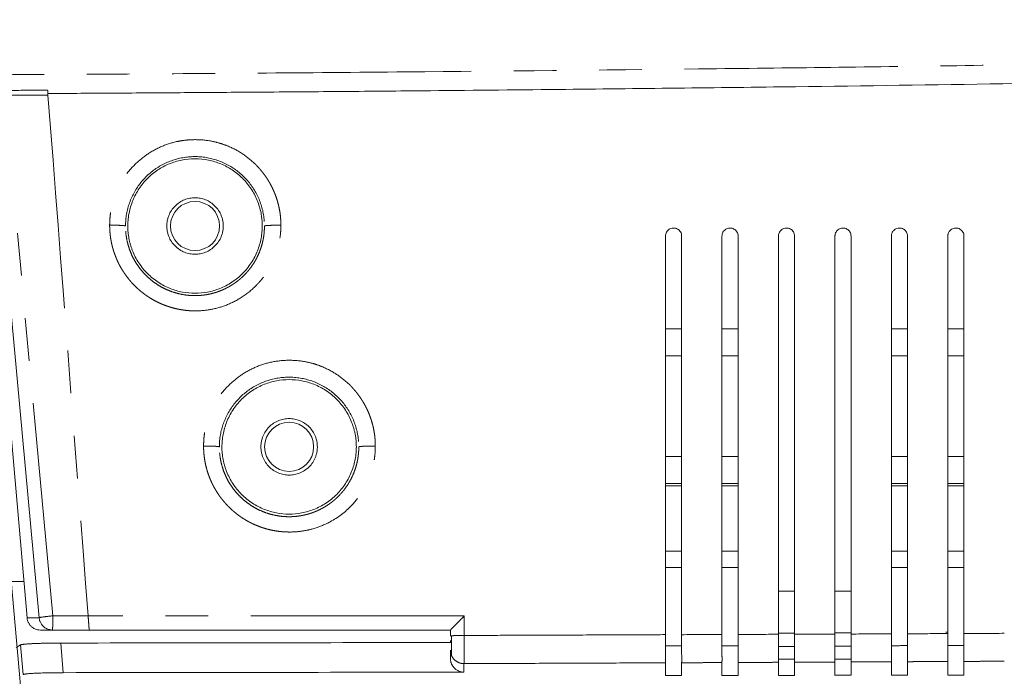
# Model space of a CAD drawing. Header units: millimetres. Extents: x 19 to 844, y 7 to 552.
# Tile 61 of 177: x 203 to 233, y 222 to 242. Entities that reach past the tile are written whole.
import ezdxf

# ---------------------------------------------------------------- set-up
doc = ezdxf.new("R2010")
doc.units = ezdxf.units.MM
doc.linetypes.add('PHANTOM', pattern=[12.7, 6.35, -1.27, 1.27, -1.27, 1.27, -1.27])

msp = doc.modelspace()

# ---------------------------------------------------------------- linework, layer by layer
at = {"color": 8, "linetype": 'PHANTOM', "lineweight": 0}
for p, q in [((204.416, 223.798), (203.291, 235.972)), ((204.011, 223.741), (203.649, 223.741)), ((205.467, 223.797), (204.416, 223.798)), ((216.659, 223.215), (216.66, 223.797)), ((204.729, 222.108), (204.652, 222.989)), ((203.534, 222.054), (203.457, 222.934)), ((226.008, 222.886), (226.488, 222.888)), ((227.688, 222.894), (228.168, 222.896)), ((216.649, 222.125), (216.65, 222.378))]:
    msp.add_line(p, q, dxfattribs=at)
at = {"color": 7, "linetype": 'Continuous', "lineweight": 15}
for p, q in [((202.938, 235.384), (204.011, 223.741)), ((222.648, 235.092), (222.648, 223.239)), ((223.128, 223.238), (223.128, 235.092)), ((224.328, 235.092), (224.328, 223.243)), ((224.808, 223.244), (224.808, 235.092)), ((226.008, 235.092), (226.008, 223.25)), ((226.488, 223.25), (226.488, 235.092)), ((227.688, 235.092), (227.688, 223.257)), ((228.168, 223.257), (228.168, 235.092)), ((229.368, 235.092), (229.368, 223.264)), ((229.848, 223.265), (229.848, 235.092)), ((231.048, 235.092), (231.048, 223.271)), ((231.528, 223.272), (231.528, 235.092)), ((202.747, 234.044), (203.649, 223.741)), ((222.648, 232.332), (223.128, 232.332)), ((224.328, 232.332), (224.808, 232.332)), ((229.368, 232.332), (229.848, 232.332)), ((231.048, 232.332), (231.528, 232.332)), ((223.128, 231.532), (222.648, 231.532)), ((224.808, 231.532), (224.328, 231.532)), ((229.848, 231.532), (229.368, 231.532)), ((231.528, 231.532), (231.048, 231.532)), ((222.648, 228.532), (223.128, 228.532)), ((224.328, 228.532), (224.808, 228.532)), ((229.368, 228.532), (229.848, 228.532)), ((231.048, 228.532), (231.528, 228.532)), ((223.128, 227.732), (222.648, 227.732)), ((223.128, 227.665), (222.648, 227.665)), ((224.808, 227.732), (224.328, 227.732)), ((224.808, 227.665), (224.328, 227.665)), ((229.848, 227.732), (229.368, 227.732)), ((229.848, 227.665), (229.368, 227.665)), ((231.528, 227.732), (231.048, 227.732)), ((231.528, 227.665), (231.048, 227.665)), ((223.128, 225.718), (222.648, 225.718)), ((224.808, 225.718), (224.328, 225.718)), ((229.848, 225.718), (229.368, 225.718)), ((231.528, 225.718), (231.048, 225.718)), ((222.648, 225.238), (223.128, 225.238)), ((224.328, 225.238), (224.808, 225.238)), ((229.368, 225.238), (229.848, 225.238)), ((231.048, 225.238), (231.528, 225.238)), ((203.176, 224.824), (203.554, 224.824)), ((226.008, 224.532), (226.488, 224.532)), ((227.688, 224.532), (228.168, 224.532)), ((204.049, 223.376), (204.408, 223.376)), ((204.408, 223.376), (205.5, 223.376)), ((223.128, 223.045), (223.128, 223.276)), ((224.328, 223.282), (224.328, 223.052)), ((224.808, 222.991), (224.808, 223.283)), ((229.368, 223.304), (229.368, 223.033)), ((229.848, 223.064), (229.848, 223.306)), ((230.991, 223.312), (231.048, 223.312)), ((231.048, 223.312), (231.048, 223.072)), ((231.528, 223.057), (231.528, 223.314)), ((203.327, 222.858), (203.457, 222.934)), ((216.248, 222.777), (216.248, 222.526)), ((222.648, 222.906), (223.128, 222.906)), ((222.648, 222.906), (223.128, 222.906)), ((224.328, 222.907), (224.808, 222.907)), ((224.328, 222.907), (224.808, 222.907)), ((229.368, 222.911), (229.848, 222.912)), ((231.048, 222.913), (231.528, 222.913)), ((226.488, 222.508), (226.008, 222.508)), ((228.168, 222.509), (227.688, 222.509)), ((222.648, 222.024), (223.128, 222.025)), ((224.328, 222.026), (224.808, 222.026)), ((226.008, 222.027), (226.488, 222.028)), ((227.688, 222.029), (228.168, 222.029)), ((229.368, 222.03), (229.848, 222.03)), ((231.048, 222.031), (231.528, 222.032))]:
    msp.add_line(p, q, dxfattribs=at)
for centre in [(208.648, 235.392), (211.448, 228.824)]:
    msp.add_circle(centre, 0.73, dxfattribs=at)
at = {"color": 8, "linetype": 'PHANTOM', "lineweight": 0}
for points, knots in [([(293.046, 241.527), (292.672, 241.517), (291.804, 241.493), (290.321, 241.452), (288.228, 241.395), (285.696, 241.328), (283.326, 241.263), (281.022, 241.199), (278.561, 241.133), (275.911, 241.066), (272.127, 240.975), (267.397, 240.859), (262.519, 240.741), (259.006, 240.656), (256.866, 240.608), (254.718, 240.565), (251.15, 240.498), (247.116, 240.419), (242.824, 240.338), (239.487, 240.28), (235.928, 240.226), (232.082, 240.17), (228.096, 240.115), (222.569, 240.048), (216.903, 239.991), (211.058, 239.941), (206.593, 239.91), (201.989, 239.886), (197.593, 239.869), (192.732, 239.856), (188.072, 239.849), (183.266, 239.851), (179.626, 239.858), (175.82, 239.868), (172.262, 239.882), (168.118, 239.903), (164.313, 239.926), (160.31, 239.956), (156.141, 239.995), (152.48, 240.031), (149.451, 240.064), (146.643, 240.096), (143.081, 240.143), (138.744, 240.206), (134.458, 240.271), (130.404, 240.338), (126.55, 240.411), (123.433, 240.47), (121.033, 240.517), (119.015, 240.557), (115.408, 240.635), (111.311, 240.726), (107.097, 240.825), (104.087, 240.898), (101.488, 240.963), (98.454, 241.041), (94.814, 241.134), (90.916, 241.238), (87.629, 241.326), (85.038, 241.396), (82.585, 241.463), (80.996, 241.506), (80.253, 241.527)], [0, 0, 0, 0, 0.005292, 0.012282, 0.020969, 0.034889, 0.048076, 0.054447, 0.067443, 0.082836, 0.091871, 0.120859, 0.149599, 0.160692, 0.170412, 0.179779, 0.190977, 0.220715, 0.236652, 0.251478, 0.267747, 0.286799, 0.305661, 0.323903, 0.364651, 0.38546, 0.406216, 0.42753, 0.450279, 0.468117, 0.495975, 0.515881, 0.535789, 0.547212, 0.569482, 0.585875, 0.605569, 0.623063, 0.642241, 0.664276, 0.674626, 0.684909, 0.703817, 0.724809, 0.746019, 0.764199, 0.781948, 0.80034, 0.808133, 0.815785, 0.828792, 0.859, 0.873568, 0.888245, 0.901485, 0.91024, 0.931076, 0.952879, 0.965309, 0.977521, 0.989501, 1, 1, 1, 1]), ([(199.892, 239.419), (200.196, 239.42), (200.924, 239.422), (202.078, 239.423), (203.231, 239.425), (203.959, 239.428), (204.262, 239.43)], [0, 0, 0, 0, 0.2084442, 0.5000005, 0.7917868, 1, 1, 1, 1]), ([(204.271, 239.331), (204.27, 239.339), (204.269, 239.355), (204.266, 239.379), (204.265, 239.399), (204.264, 239.416), (204.263, 239.425), (204.262, 239.43)], [0, 0, 0, 0, 0.245047, 0.490467, 0.718117, 0.858908, 1, 1, 1, 1]), ([(204.273, 239.283), (204.273, 239.291), (204.272, 239.307), (204.271, 239.323), (204.271, 239.331)], [0, 0, 0, 0, 0.499933, 1, 1, 1, 1]), ([(211.204, 235.417), (211.203, 235.45), (211.202, 235.517), (211.196, 235.616), (211.187, 235.712), (211.174, 235.807), (211.157, 235.899), (211.138, 235.988), (211.116, 236.075), (211.092, 236.159), (211.066, 236.241), (211.037, 236.32), (211.006, 236.396), (210.974, 236.47), (210.941, 236.541), (210.906, 236.609), (210.87, 236.674), (210.833, 236.737), (210.795, 236.797), (210.756, 236.855), (210.718, 236.909), (210.678, 236.962), (210.639, 237.012), (210.6, 237.059), (210.561, 237.105), (210.522, 237.147), (210.483, 237.188), (210.34, 237.332), (210.065, 237.554), (209.701, 237.746), (209.387, 237.858), (209.061, 237.938), (208.717, 237.968), (208.38, 237.949), (208.047, 237.898), (207.646, 237.771), (207.207, 237.528), (206.825, 237.208), (206.483, 236.785), (206.313, 236.438), (206.237, 236.214), (206.22, 236.163), (206.196, 236.079), (206.167, 235.962), (206.138, 235.812), (206.113, 235.626), (206.11, 235.491), (206.108, 235.418)], [0, 0, 0, 0, 0.012632, 0.025029, 0.037189, 0.049113, 0.060802, 0.072255, 0.083474, 0.094459, 0.10521, 0.115727, 0.12601, 0.136061, 0.145878, 0.155462, 0.164813, 0.173932, 0.182818, 0.19147, 0.199889, 0.208075, 0.216027, 0.223746, 0.23123, 0.238481, 0.245499, 0.252282, 0.314734, 0.37719, 0.405816, 0.439604, 0.502871, 0.534576, 0.566303, 0.628883, 0.691273, 0.753698, 0.815072, 0.89447, 0.897118, 0.903907, 0.914839, 0.929911, 0.949127, 0.972487, 1, 1, 1, 1]), ([(206.58, 235.392), (206.58, 235.394), (206.581, 235.63), (206.663, 236.096), (207.009, 236.712), (207.538, 237.179), (208.191, 237.445), (208.897, 237.48), (209.575, 237.279), (210.149, 236.865), (210.554, 236.283), (210.699, 235.761), (210.714, 235.46), (210.714, 235.392)], [0.090141, 0.090141, 0.090141, 0.090141, 0.0910564, 0.18237, 0.2732322, 0.3638703, 0.4545992, 0.5454816, 0.6364577, 0.7275218, 0.8184767, 0.9100207, 0.936567, 0.936567, 0.936567, 0.936567]), ([(206.108, 235.418), (206.108, 235.386), (206.109, 235.324), (206.114, 235.231), (206.123, 235.138), (206.135, 235.045), (206.15, 234.954), (206.168, 234.864), (206.19, 234.774), (206.214, 234.686), (206.242, 234.599), (206.273, 234.513), (206.306, 234.429), (206.343, 234.346), (206.382, 234.265), (206.424, 234.185), (206.469, 234.107), (206.516, 234.032), (206.566, 233.958), (206.618, 233.886), (206.672, 233.816), (206.729, 233.748), (206.787, 233.683), (206.848, 233.619), (206.91, 233.559), (206.975, 233.5), (207.041, 233.444), (207.109, 233.39), (207.178, 233.339), (207.249, 233.291), (207.321, 233.245), (207.394, 233.201), (207.469, 233.16), (207.544, 233.122), (207.62, 233.087), (207.698, 233.054), (207.776, 233.024), (207.855, 232.996), (207.934, 232.971), (208.014, 232.949), (208.094, 232.93), (208.174, 232.913), (208.255, 232.899), (208.336, 232.887), (208.416, 232.878), (208.497, 232.872), (208.578, 232.868), (208.777, 232.865), (209.109, 232.893), (209.573, 233.02), (210.042, 233.253), (210.355, 233.504), (210.537, 233.694), (210.615, 233.784), (210.693, 233.882), (210.77, 233.99), (210.845, 234.108), (210.917, 234.237), (210.984, 234.376), (211.045, 234.525), (211.099, 234.684), (211.144, 234.854), (211.177, 235.034), (211.199, 235.222), (211.202, 235.351), (211.204, 235.417)], [0, 0, 0, 0, 0.011734, 0.023429, 0.035084, 0.046699, 0.058273, 0.069808, 0.081304, 0.092761, 0.104179, 0.115559, 0.126901, 0.138205, 0.149473, 0.160705, 0.1719, 0.183058, 0.194179, 0.205262, 0.216308, 0.227316, 0.238286, 0.249219, 0.260114, 0.270972, 0.281794, 0.292578, 0.303324, 0.314033, 0.324704, 0.335336, 0.345931, 0.356488, 0.367008, 0.37749, 0.387935, 0.398342, 0.408712, 0.419044, 0.429338, 0.439594, 0.449812, 0.459991, 0.470133, 0.480237, 0.490304, 0.500333, 0.554849, 0.614569, 0.679496, 0.749619, 0.763548, 0.778365, 0.794071, 0.810665, 0.828148, 0.84652, 0.86578, 0.885925, 0.906956, 0.928875, 0.951686, 0.975393, 1, 1, 1, 1]), ([(206.58, 235.392), (206.579, 235.395), (206.568, 235.398), (206.521, 235.404), (206.485, 235.407), (206.394, 235.412), (206.339, 235.414), (206.224, 235.417), (206.164, 235.418), (206.108, 235.418)], [0, 0, 0, 0, 0.25, 0.25, 0.5, 0.5, 0.75, 0.75, 1, 1, 1, 1]), ([(210.714, 235.392), (210.714, 235.364), (210.713, 235.31), (210.708, 235.228), (210.701, 235.148), (210.69, 235.069), (210.676, 234.991), (210.659, 234.914), (210.64, 234.839), (210.618, 234.765), (210.594, 234.694), (210.568, 234.623), (210.539, 234.555), (210.508, 234.488), (210.475, 234.423), (210.441, 234.36), (210.404, 234.299), (210.366, 234.24), (210.327, 234.183), (210.286, 234.128), (210.244, 234.075), (210.2, 234.024), (210.156, 233.975), (210.11, 233.928), (210.064, 233.883), (210.017, 233.84), (209.969, 233.799), (209.921, 233.76), (209.872, 233.723), (209.823, 233.688), (209.773, 233.655), (209.724, 233.623), (209.674, 233.594), (209.623, 233.566), (209.573, 233.54), (209.523, 233.516), (209.473, 233.493), (209.423, 233.472), (209.374, 233.453), (209.325, 233.435), (209.276, 233.419), (209.227, 233.404), (209.179, 233.391), (209.131, 233.379), (209.084, 233.368), (209.038, 233.358), (208.992, 233.35), (208.946, 233.343), (208.902, 233.337), (208.858, 233.332), (208.814, 233.328), (208.772, 233.325), (208.73, 233.323), (208.689, 233.322), (208.602, 233.321), (208.468, 233.326), (208.288, 233.35), (208.112, 233.389), (207.939, 233.444), (207.772, 233.513), (207.612, 233.596), (207.459, 233.694), (207.316, 233.804), (207.182, 233.926), (207.06, 234.06), (206.951, 234.203), (206.854, 234.356), (206.77, 234.516), (206.701, 234.683), (206.647, 234.856), (206.609, 235.032), (206.584, 235.211), (206.582, 235.332), (206.58, 235.392)], [0, 0, 0, 0, 0.012694, 0.02526, 0.037698, 0.050011, 0.062196, 0.074256, 0.086191, 0.098, 0.109685, 0.121245, 0.132682, 0.143994, 0.155182, 0.166246, 0.177184, 0.187998, 0.198686, 0.209248, 0.219685, 0.229997, 0.240184, 0.250247, 0.260184, 0.269996, 0.279683, 0.289245, 0.298681, 0.307992, 0.317177, 0.326238, 0.335173, 0.343983, 0.352669, 0.361229, 0.369664, 0.377975, 0.38616, 0.39422, 0.402155, 0.409964, 0.417648, 0.425207, 0.432641, 0.43995, 0.447133, 0.454192, 0.461126, 0.467935, 0.474619, 0.481178, 0.487612, 0.493921, 0.500105, 0.527871, 0.555634, 0.583399, 0.611165, 0.638929, 0.666692, 0.694458, 0.722226, 0.749993, 0.777762, 0.805533, 0.833306, 0.861076, 0.888845, 0.916619, 0.9444, 0.972193, 1, 1, 1, 1]), ([(211.204, 235.417), (211.147, 235.417), (211.086, 235.416), (210.968, 235.414), (210.91, 235.412), (210.815, 235.407), (210.777, 235.404), (210.727, 235.398), (210.716, 235.395), (210.714, 235.392)], [0, 0, 0, 0, 0.25, 0.25, 0.5, 0.5, 0.75, 0.75, 1, 1, 1, 1]), ([(214.013, 228.848), (214.013, 228.881), (214.012, 228.946), (214.006, 229.043), (213.997, 229.138), (213.985, 229.23), (213.969, 229.321), (213.951, 229.409), (213.93, 229.495), (213.906, 229.579), (213.88, 229.66), (213.852, 229.739), (213.822, 229.815), (213.791, 229.889), (213.757, 229.96), (213.723, 230.028), (213.687, 230.094), (213.65, 230.158), (213.612, 230.219), (213.573, 230.278), (213.534, 230.334), (213.494, 230.388), (213.454, 230.44), (213.414, 230.489), (213.373, 230.536), (213.333, 230.58), (213.293, 230.623), (213.148, 230.768), (212.871, 230.992), (212.506, 231.185), (212.191, 231.297), (211.864, 231.377), (211.434, 231.415), (210.928, 231.362), (210.445, 231.209), (210.004, 230.965), (209.622, 230.645), (209.309, 230.258), (209.144, 229.944), (209.063, 229.739), (209.032, 229.652), (208.998, 229.54), (208.963, 229.404), (208.932, 229.242), (208.908, 229.054), (208.904, 228.92), (208.903, 228.849)], [0, 0, 0, 0, 0.012305, 0.024402, 0.036288, 0.047964, 0.05943, 0.070688, 0.081736, 0.092576, 0.103209, 0.113633, 0.123849, 0.133859, 0.143661, 0.153256, 0.162644, 0.171825, 0.180799, 0.189566, 0.198125, 0.206477, 0.214622, 0.222558, 0.230287, 0.237808, 0.245121, 0.252226, 0.314686, 0.377152, 0.405716, 0.439577, 0.502867, 0.566256, 0.628866, 0.691273, 0.753694, 0.814514, 0.87697, 0.885504, 0.897051, 0.91161, 0.929182, 0.949769, 0.973372, 1, 1, 1, 1]), ([(209.372, 228.824), (209.372, 228.826), (209.373, 229.063), (209.456, 229.532), (209.803, 230.15), (210.334, 230.618), (210.99, 230.884), (211.698, 230.92), (212.379, 230.718), (212.955, 230.302), (213.361, 229.719), (213.506, 229.195), (213.521, 228.892), (213.521, 228.824)], [0.0899955, 0.0899955, 0.0899955, 0.0899955, 0.0910099, 0.1823113, 0.2732101, 0.3639172, 0.4547125, 0.5456225, 0.63659, 0.7276226, 0.8185316, 0.9100257, 0.9366841, 0.9366841, 0.9366841, 0.9366841]), ([(208.903, 228.849), (208.903, 228.818), (208.904, 228.756), (208.909, 228.664), (208.917, 228.572), (208.929, 228.48), (208.943, 228.389), (208.962, 228.299), (208.983, 228.21), (209.007, 228.122), (209.034, 228.036), (209.065, 227.95), (209.098, 227.866), (209.134, 227.783), (209.173, 227.702), (209.215, 227.622), (209.259, 227.545), (209.306, 227.469), (209.355, 227.394), (209.407, 227.322), (209.461, 227.252), (209.517, 227.184), (209.576, 227.118), (209.636, 227.054), (209.699, 226.993), (209.763, 226.934), (209.829, 226.877), (209.897, 226.823), (209.966, 226.771), (210.037, 226.722), (210.11, 226.675), (210.183, 226.631), (210.258, 226.59), (210.334, 226.551), (210.411, 226.515), (210.489, 226.482), (210.568, 226.451), (210.648, 226.423), (210.728, 226.397), (210.809, 226.375), (210.89, 226.355), (210.972, 226.338), (211.053, 226.323), (211.135, 226.311), (211.217, 226.302), (211.3, 226.296), (211.382, 226.292), (211.555, 226.289), (211.805, 226.307), (212.2, 226.388), (212.714, 226.586), (213.135, 226.894), (213.405, 227.186), (213.529, 227.344), (213.641, 227.511), (213.738, 227.687), (213.822, 227.869), (213.892, 228.058), (213.946, 228.251), (213.985, 228.448), (214.009, 228.647), (214.012, 228.781), (214.013, 228.848)], [0, 0, 0, 0, 0.0115956, 0.0231592, 0.0346894, 0.0461858, 0.0576488, 0.0690789, 0.0804764, 0.0918416, 0.1031747, 0.114476, 0.125746, 0.1369851, 0.148194, 0.1593731, 0.1705221, 0.181641, 0.1927293, 0.2037868, 0.2148133, 0.2258086, 0.2367726, 0.2477056, 0.2586078, 0.2694794, 0.2803206, 0.291131, 0.3019106, 0.3126591, 0.3233763, 0.3340621, 0.3447164, 0.3553394, 0.3659313, 0.3764924, 0.3870228, 0.3975223, 0.4079908, 0.4184281, 0.428834, 0.4392084, 0.4495512, 0.4598624, 0.4701422, 0.4803909, 0.4906087, 0.5007956, 0.5451813, 0.583816, 0.6510735, 0.7498754, 0.7748915, 0.799905, 0.8249183, 0.8499314, 0.8749417, 0.8999468, 0.9249499, 0.9499569, 0.9749721, 1, 1, 1, 1]), ([(208.903, 228.849), (208.925, 228.849), (208.981, 228.849), (209.065, 228.848), (209.136, 228.846), (209.185, 228.844), (209.218, 228.842), (209.248, 228.84), (209.287, 228.838), (209.328, 228.834), (209.362, 228.829), (209.371, 228.826), (209.372, 228.824), (209.372, 228.824)], [0.5406997, 0.5406997, 0.5406997, 0.5406997, 0.625, 0.75, 0.875, 0.9375, 1, 1.0625, 1.125, 1.25, 1.375, 1.5, 1.505831, 1.505831, 1.505831, 1.505831]), ([(213.521, 228.824), (213.521, 228.795), (213.52, 228.737), (213.515, 228.651), (213.506, 228.566), (213.494, 228.483), (213.479, 228.401), (213.461, 228.321), (213.44, 228.242), (213.416, 228.165), (213.389, 228.091), (213.36, 228.018), (213.329, 227.947), (213.296, 227.879), (213.26, 227.812), (213.223, 227.748), (213.184, 227.686), (213.143, 227.626), (213.101, 227.568), (213.058, 227.513), (213.013, 227.46), (212.967, 227.409), (212.921, 227.36), (212.873, 227.314), (212.825, 227.269), (212.776, 227.227), (212.727, 227.187), (212.677, 227.15), (212.627, 227.114), (212.576, 227.08), (212.526, 227.048), (212.476, 227.019), (212.425, 226.991), (212.375, 226.965), (212.325, 226.941), (212.275, 226.918), (212.226, 226.897), (212.177, 226.878), (212.128, 226.861), (212.08, 226.845), (212.032, 226.83), (211.986, 226.817), (211.939, 226.805), (211.894, 226.794), (211.849, 226.785), (211.805, 226.777), (211.762, 226.77), (211.72, 226.764), (211.678, 226.759), (211.638, 226.755), (211.598, 226.751), (211.559, 226.749), (211.521, 226.747), (211.485, 226.746), (211.4, 226.745), (211.267, 226.751), (211.087, 226.775), (210.91, 226.814), (210.737, 226.868), (210.569, 226.938), (210.408, 227.022), (210.255, 227.119), (210.111, 227.23), (209.977, 227.353), (209.854, 227.487), (209.744, 227.631), (209.647, 227.784), (209.563, 227.945), (209.494, 228.112), (209.44, 228.286), (209.401, 228.463), (209.377, 228.643), (209.374, 228.763), (209.372, 228.824)], [0, 0, 0, 0, 0.013387, 0.026619, 0.039696, 0.052621, 0.065393, 0.078012, 0.090479, 0.102795, 0.11496, 0.126974, 0.138838, 0.150551, 0.162113, 0.173523, 0.184782, 0.195889, 0.206843, 0.217646, 0.228297, 0.238796, 0.249144, 0.25934, 0.269384, 0.279277, 0.289017, 0.298606, 0.308042, 0.317327, 0.326459, 0.33544, 0.344269, 0.352947, 0.361473, 0.369847, 0.37807, 0.38614, 0.394059, 0.401826, 0.409441, 0.416904, 0.424215, 0.431374, 0.438382, 0.445238, 0.451942, 0.458495, 0.464896, 0.471145, 0.477243, 0.483189, 0.488984, 0.494626, 0.500117, 0.527883, 0.555647, 0.583412, 0.611178, 0.638941, 0.666704, 0.694469, 0.722235, 0.750001, 0.777768, 0.805539, 0.83331, 0.861079, 0.888847, 0.91662, 0.944401, 0.972193, 1, 1, 1, 1]), ([(213.521, 228.824), (213.521, 228.824), (213.522, 228.826), (213.532, 228.829), (213.566, 228.834), (213.607, 228.837), (213.645, 228.84), (213.675, 228.841), (213.708, 228.843), (213.758, 228.845), (213.828, 228.846), (213.92, 228.848), (213.983, 228.848), (214.013, 228.848)], [0.5124252, 0.5124252, 0.5124252, 0.5124252, 0.5182561, 0.6432561, 0.7682561, 0.8932561, 0.9557561, 1.0182561, 1.0807561, 1.1432561, 1.2682561, 1.3932561, 1.505831, 1.505831, 1.505831, 1.505831]), ([(204.416, 223.798), (204.416, 223.784), (204.416, 223.757), (204.416, 223.717), (204.415, 223.677), (204.415, 223.638), (204.415, 223.601), (204.415, 223.566), (204.414, 223.532), (204.414, 223.501), (204.413, 223.473), (204.412, 223.448), (204.412, 223.427), (204.411, 223.409), (204.41, 223.394), (204.409, 223.384), (204.409, 223.377), (204.408, 223.376), (204.408, 223.376)], [0, 0, 0, 0, 0.0625, 0.125, 0.1875, 0.25, 0.3125, 0.375, 0.4375, 0.5, 0.5625, 0.625, 0.6875, 0.75, 0.8125, 0.875, 0.9375, 1, 1, 1, 1]), ([(216.66, 223.797), (214.678, 223.797), (213.047, 223.797), (209.081, 223.797), (207.45, 223.797), (205.467, 223.797)], [0, 0, 0, 0, 0.5, 0.5, 1, 1, 1, 1]), ([(205.467, 223.797), (205.468, 223.79), (205.473, 223.725), (205.482, 223.609), (205.49, 223.499), (205.495, 223.437), (205.497, 223.402), (205.499, 223.38), (205.499, 223.377), (205.5, 223.376)], [0, 0, 0, 0, 0.032449, 0.30129, 0.531642, 0.647895, 0.764696, 0.88206, 1, 1, 1, 1]), ([(216.659, 223.215), (216.624, 223.215), (216.542, 223.215), (216.439, 223.213), (216.358, 223.21), (216.306, 223.207), (216.287, 223.204), (216.28, 223.204)], [0, 0, 0, 0, 0.215201, 0.505066, 0.678771, 0.87125, 1, 1, 1, 1]), ([(216.659, 223.215), (216.659, 223.202), (216.66, 223.168), (216.66, 223.103), (216.661, 223.014), (216.661, 222.897), (216.661, 222.766), (216.659, 222.654), (216.657, 222.544), (216.656, 222.466), (216.654, 222.414), (216.652, 222.387), (216.65, 222.381), (216.65, 222.378)], [0, 0, 0, 0, 0.0313023, 0.0822132, 0.1542085, 0.2488917, 0.372415, 0.4983423, 0.5804084, 0.7482742, 0.8355354, 0.9196135, 1, 1, 1, 1]), ([(222.648, 223.239), (222.224, 223.237), (221.225, 223.232), (219.634, 223.226), (218.062, 223.22), (217.064, 223.216), (216.659, 223.215)], [0, 0, 0, 0, 0.2126837, 0.5004209, 0.7970549, 1, 1, 1, 1]), ([(216.65, 222.378), (216.623, 222.379), (216.569, 222.382), (216.468, 222.414), (216.361, 222.488), (216.294, 222.575), (216.279, 222.626), (216.278, 222.63)], [0, 0, 0, 0, 0.171983, 0.33943, 0.659245, 0.979063, 1, 1, 1, 1]), ([(216.65, 222.378), (217.066, 222.379), (218.066, 222.383), (219.648, 222.389), (221.231, 222.396), (222.231, 222.4), (222.648, 222.402)], [0, 0, 0, 0, 0.208112, 0.500002, 0.791424, 1, 1, 1, 1]), ([(223.128, 222.403), (223.328, 222.404), (223.645, 222.405), (224.045, 222.407), (224.245, 222.408), (224.328, 222.409)], [0, 0, 0, 0, 0.5, 0.791604, 1, 1, 1, 1]), ([(224.808, 222.411), (224.892, 222.411), (225.092, 222.412), (225.408, 222.413), (225.725, 222.415), (225.925, 222.416), (226.008, 222.416)], [0, 0, 0, 0, 0.208281, 0.5, 0.791601, 1, 1, 1, 1]), ([(226.488, 222.418), (226.572, 222.419), (226.772, 222.42), (227.088, 222.421), (227.405, 222.423), (227.605, 222.424), (227.688, 222.424)], [0, 0, 0, 0, 0.208279, 0.5, 0.791598, 1, 1, 1, 1]), ([(228.168, 222.426), (228.252, 222.427), (228.452, 222.427), (228.768, 222.429), (229.085, 222.431), (229.285, 222.432), (229.368, 222.432)], [0, 0, 0, 0, 0.208277, 0.5, 0.791595, 1, 1, 1, 1]), ([(229.848, 222.434), (229.932, 222.435), (230.132, 222.436), (230.448, 222.437), (230.765, 222.439), (230.965, 222.44), (231.048, 222.441)], [0, 0, 0, 0, 0.208275, 0.5, 0.791591, 1, 1, 1, 1]), ([(231.528, 222.443), (231.612, 222.443), (231.812, 222.444), (232.128, 222.446), (232.445, 222.448), (232.645, 222.449), (232.728, 222.449)], [0, 0, 0, 0, 0.2082727, 0.5000005, 0.7915882, 1, 1, 1, 1])]:
    msp.add_open_spline(points, degree=3, knots=knots, dxfattribs=at)
at = {"color": 7, "linetype": 'Continuous', "lineweight": 15}
for points, knots in [([(204.271, 239.331), (204.927, 239.335), (206.282, 239.343), (208.378, 239.357), (210.603, 239.373), (212.957, 239.391), (215.924, 239.417), (220.459, 239.461), (228.28, 239.551), (238.045, 239.7), (249.003, 239.919), (259.704, 240.186), (268.951, 240.472), (276.497, 240.742), (281.14, 240.925), (284.867, 241.082), (287.662, 241.205), (290.402, 241.331), (292.21, 241.418), (293.106, 241.461)], [0, 0, 0, 0, 0.0221127, 0.0456707, 0.0706741, 0.0971228, 0.1250169, 0.1706855, 0.2500355, 0.3887249, 0.5000501, 0.6198251, 0.7500244, 0.8125362, 0.8750072, 0.9071551, 0.9387033, 0.9696516, 1, 1, 1, 1]), ([(199.893, 239.275), (200.082, 239.276), (200.515, 239.277), (201.245, 239.278), (202.211, 239.278), (203.239, 239.278), (203.969, 239.281), (204.273, 239.283)], [0, 0, 0, 0, 0.129615, 0.296281, 0.500001, 0.791611, 1, 1, 1, 1]), ([(210.648, 235.392), (210.648, 235.417), (210.648, 235.469), (210.643, 235.545), (210.636, 235.621), (210.625, 235.697), (210.605, 235.813), (210.568, 235.966), (210.501, 236.154), (210.416, 236.335), (210.279, 236.564), (210.068, 236.819), (209.765, 237.066), (209.422, 237.25), (209.046, 237.365), (208.648, 237.405), (208.25, 237.365), (207.875, 237.25), (207.532, 237.066), (207.229, 236.819), (207.018, 236.564), (206.881, 236.335), (206.796, 236.154), (206.729, 235.966), (206.687, 235.796), (206.663, 235.647), (206.651, 235.52), (206.649, 235.434), (206.648, 235.392)], [0, 0, 0, 0, 0.012232, 0.02444, 0.036642, 0.048855, 0.061098, 0.09263, 0.124195, 0.156149, 0.188136, 0.251573, 0.31337, 0.373815, 0.436284, 0.500003, 0.563722, 0.626192, 0.686636, 0.748433, 0.81187, 0.843825, 0.875812, 0.907343, 0.938908, 0.959279, 0.979615, 1, 1, 1, 1]), ([(207.808, 235.392), (207.809, 235.41), (207.809, 235.445), (207.814, 235.497), (207.823, 235.549), (207.834, 235.601), (207.849, 235.651), (207.88, 235.738), (207.941, 235.856), (208.05, 235.99), (208.184, 236.099), (208.333, 236.176), (208.49, 236.222), (208.648, 236.237), (208.807, 236.222), (208.963, 236.176), (209.113, 236.099), (209.246, 235.99), (209.356, 235.856), (209.425, 235.723), (209.464, 235.601), (209.485, 235.497), (209.487, 235.427), (209.488, 235.392)], [0, 0, 0, 0, 0.0201438, 0.0401326, 0.0600456, 0.079963, 0.099965, 0.1201307, 0.1850713, 0.2500932, 0.3150338, 0.3800558, 0.440002, 0.5000288, 0.5599751, 0.6200018, 0.6849424, 0.7499643, 0.814905, 0.8799269, 0.9200407, 0.9598511, 1, 1, 1, 1]), ([(206.648, 235.392), (206.649, 235.36), (206.65, 235.297), (206.656, 235.203), (206.667, 235.109), (206.683, 235.017), (206.702, 234.925), (206.727, 234.834), (206.755, 234.744), (206.8, 234.622), (206.869, 234.47), (206.972, 234.294), (207.093, 234.129), (207.278, 233.924), (207.544, 233.708), (207.899, 233.524), (208.271, 233.415), (208.648, 233.38), (209.025, 233.415), (209.398, 233.524), (209.753, 233.708), (210.073, 233.967), (210.29, 234.235), (210.427, 234.47), (210.51, 234.652), (210.574, 234.838), (210.617, 235.024), (210.644, 235.209), (210.647, 235.331), (210.648, 235.392)], [0, 0, 0, 0, 0.015128, 0.030157, 0.045119, 0.060048, 0.074978, 0.089943, 0.104977, 0.120112, 0.152276, 0.184472, 0.21732, 0.250201, 0.315842, 0.38012, 0.440076, 0.500065, 0.560021, 0.620011, 0.684288, 0.749929, 0.81557, 0.847734, 0.87993, 0.910806, 0.941715, 0.970849, 1, 1, 1, 1]), ([(209.488, 235.392), (209.488, 235.374), (209.487, 235.339), (209.482, 235.286), (209.474, 235.234), (209.463, 235.183), (209.448, 235.132), (209.417, 235.045), (209.356, 234.927), (209.246, 234.794), (209.113, 234.685), (208.964, 234.608), (208.807, 234.562), (208.648, 234.547), (208.49, 234.562), (208.333, 234.608), (208.184, 234.685), (208.05, 234.794), (207.941, 234.927), (207.872, 235.061), (207.833, 235.182), (207.812, 235.286), (207.81, 235.357), (207.808, 235.392)], [0, 0, 0, 0, 0.020144, 0.040133, 0.060046, 0.079963, 0.099965, 0.120131, 0.185071, 0.250093, 0.315034, 0.380056, 0.440002, 0.500029, 0.559975, 0.620002, 0.684942, 0.749964, 0.814905, 0.879927, 0.920041, 0.959851, 1, 1, 1, 1]), ([(222.648, 235.092), (222.649, 235.099), (222.649, 235.12), (222.656, 235.158), (222.676, 235.21), (222.722, 235.272), (222.796, 235.32), (222.879, 235.335), (222.948, 235.327), (223.006, 235.304), (223.056, 235.267), (223.096, 235.217), (223.123, 235.157), (223.127, 235.114), (223.128, 235.092)], [0, 0, 0, 0, 0.029657, 0.081163, 0.154458, 0.249456, 0.385807, 0.498574, 0.578493, 0.659855, 0.742674, 0.826962, 0.912734, 1, 1, 1, 1]), ([(224.328, 235.092), (224.329, 235.1), (224.329, 235.122), (224.337, 235.162), (224.358, 235.212), (224.403, 235.273), (224.477, 235.32), (224.56, 235.335), (224.628, 235.327), (224.686, 235.304), (224.737, 235.267), (224.777, 235.216), (224.803, 235.157), (224.807, 235.114), (224.808, 235.092)], [0, 0, 0, 0, 0.034622, 0.087768, 0.159393, 0.249438, 0.386678, 0.498586, 0.57915, 0.660897, 0.743843, 0.828, 0.913381, 1, 1, 1, 1]), ([(226.008, 235.092), (226.009, 235.101), (226.009, 235.124), (226.018, 235.165), (226.039, 235.214), (226.085, 235.275), (226.159, 235.321), (226.242, 235.335), (226.311, 235.326), (226.368, 235.303), (226.418, 235.265), (226.457, 235.215), (226.483, 235.156), (226.487, 235.113), (226.488, 235.092)], [0, 0, 0, 0, 0.037914, 0.092498, 0.163716, 0.251518, 0.390494, 0.50195, 0.582522, 0.66405, 0.746548, 0.830031, 0.914511, 1, 1, 1, 1]), ([(227.688, 235.092), (227.689, 235.102), (227.69, 235.126), (227.699, 235.167), (227.72, 235.216), (227.766, 235.275), (227.839, 235.321), (227.923, 235.335), (227.991, 235.326), (228.049, 235.302), (228.099, 235.265), (228.138, 235.215), (228.163, 235.156), (228.167, 235.113), (228.168, 235.092)], [0, 0, 0, 0, 0.041014, 0.096625, 0.166805, 0.251517, 0.391607, 0.50198, 0.583189, 0.665097, 0.747719, 0.831068, 0.915157, 1, 1, 1, 1]), ([(229.368, 235.092), (229.369, 235.1), (229.369, 235.119), (229.375, 235.15), (229.387, 235.187), (229.407, 235.226), (229.45, 235.278), (229.519, 235.322), (229.603, 235.335), (229.672, 235.326), (229.729, 235.302), (229.78, 235.264), (229.818, 235.214), (229.843, 235.155), (229.847, 235.113), (229.848, 235.092)], [0, 0, 0, 0, 0.033765, 0.075818, 0.126153, 0.184762, 0.251634, 0.392978, 0.502091, 0.583927, 0.666204, 0.748936, 0.832137, 0.91582, 1, 1, 1, 1]), ([(231.048, 235.092), (231.049, 235.101), (231.049, 235.12), (231.055, 235.152), (231.067, 235.188), (231.088, 235.226), (231.13, 235.278), (231.2, 235.322), (231.283, 235.335), (231.352, 235.326), (231.41, 235.302), (231.46, 235.263), (231.498, 235.213), (231.524, 235.155), (231.527, 235.113), (231.528, 235.092)], [0, 0, 0, 0, 0.035503, 0.078393, 0.128663, 0.186309, 0.251322, 0.394013, 0.501516, 0.584117, 0.666891, 0.749852, 0.833015, 0.916393, 1, 1, 1, 1]), ([(213.448, 228.824), (213.448, 228.855), (213.447, 228.919), (213.44, 229.013), (213.429, 229.106), (213.414, 229.199), (213.394, 229.29), (213.37, 229.381), (213.341, 229.471), (213.296, 229.594), (213.227, 229.745), (213.124, 229.921), (213.004, 230.087), (212.819, 230.291), (212.553, 230.508), (212.198, 230.692), (211.825, 230.801), (211.448, 230.835), (211.071, 230.801), (210.699, 230.692), (210.344, 230.508), (210.024, 230.248), (209.807, 229.981), (209.669, 229.745), (209.587, 229.564), (209.523, 229.377), (209.48, 229.192), (209.453, 229.007), (209.45, 228.885), (209.448, 228.824)], [0, 0, 0, 0, 0.015128, 0.030157, 0.045119, 0.060048, 0.074978, 0.089943, 0.104977, 0.120112, 0.152276, 0.184472, 0.21732, 0.250201, 0.315842, 0.38012, 0.440076, 0.500065, 0.560021, 0.620011, 0.684288, 0.749929, 0.81557, 0.847734, 0.87993, 0.910806, 0.941715, 0.970849, 1, 1, 1, 1]), ([(210.608, 228.824), (210.609, 228.842), (210.609, 228.877), (210.614, 228.929), (210.623, 228.981), (210.634, 229.033), (210.649, 229.083), (210.68, 229.17), (210.741, 229.288), (210.85, 229.422), (210.984, 229.531), (211.133, 229.608), (211.29, 229.654), (211.448, 229.669), (211.607, 229.654), (211.763, 229.608), (211.913, 229.531), (212.046, 229.422), (212.156, 229.288), (212.225, 229.155), (212.264, 229.033), (212.285, 228.929), (212.287, 228.859), (212.288, 228.824)], [0, 0, 0, 0, 0.020144, 0.040133, 0.060046, 0.079963, 0.099965, 0.120131, 0.185071, 0.250093, 0.315034, 0.380056, 0.440002, 0.500029, 0.559975, 0.620002, 0.684942, 0.749964, 0.814905, 0.879927, 0.920041, 0.959851, 1, 1, 1, 1]), ([(209.448, 228.824), (209.449, 228.792), (209.45, 228.729), (209.456, 228.635), (209.467, 228.541), (209.483, 228.449), (209.502, 228.357), (209.527, 228.266), (209.555, 228.176), (209.6, 228.054), (209.669, 227.902), (209.772, 227.726), (209.893, 227.561), (210.078, 227.356), (210.344, 227.14), (210.699, 226.956), (211.071, 226.847), (211.448, 226.812), (211.825, 226.847), (212.198, 226.956), (212.553, 227.14), (212.873, 227.399), (213.09, 227.667), (213.227, 227.902), (213.31, 228.084), (213.374, 228.27), (213.417, 228.456), (213.444, 228.641), (213.447, 228.763), (213.448, 228.824)], [0, 0, 0, 0, 0.015128, 0.030157, 0.045119, 0.060048, 0.074978, 0.089943, 0.104977, 0.120112, 0.152276, 0.184472, 0.21732, 0.250201, 0.315842, 0.38012, 0.440076, 0.500065, 0.560021, 0.620011, 0.684288, 0.749929, 0.81557, 0.847734, 0.87993, 0.910806, 0.941715, 0.970849, 1, 1, 1, 1]), ([(212.288, 228.824), (212.288, 228.806), (212.287, 228.771), (212.282, 228.718), (212.274, 228.666), (212.263, 228.615), (212.248, 228.564), (212.217, 228.477), (212.156, 228.359), (212.046, 228.226), (211.913, 228.117), (211.764, 228.04), (211.607, 227.994), (211.448, 227.979), (211.29, 227.994), (211.133, 228.04), (210.984, 228.117), (210.85, 228.226), (210.741, 228.359), (210.672, 228.493), (210.633, 228.614), (210.612, 228.718), (210.61, 228.789), (210.608, 228.824)], [0, 0, 0, 0, 0.020144, 0.040133, 0.060046, 0.079963, 0.099965, 0.120131, 0.185071, 0.250093, 0.315034, 0.380056, 0.440002, 0.500029, 0.559975, 0.620002, 0.684942, 0.749964, 0.814905, 0.879927, 0.920041, 0.959851, 1, 1, 1, 1]), ([(203.649, 223.741), (203.65, 223.729), (203.653, 223.704), (203.661, 223.668), (203.673, 223.632), (203.689, 223.597), (203.708, 223.563), (203.731, 223.53), (203.757, 223.5), (203.789, 223.47), (203.831, 223.438), (203.889, 223.407), (203.963, 223.381), (204.019, 223.378), (204.049, 223.376)], [0, 0, 0, 0, 0.062, 0.124857, 0.188573, 0.253153, 0.318599, 0.384916, 0.452107, 0.520175, 0.608579, 0.718035, 0.848518, 1, 1, 1, 1]), ([(204.011, 223.741), (204.013, 223.728), (204.016, 223.702), (204.025, 223.663), (204.038, 223.625), (204.056, 223.587), (204.082, 223.543), (204.123, 223.493), (204.176, 223.448), (204.236, 223.413), (204.284, 223.395), (204.324, 223.384), (204.353, 223.379), (204.382, 223.376), (204.4, 223.376), (204.408, 223.376)], [0, 0, 0, 0, 0.066353, 0.132789, 0.200488, 0.270457, 0.3435, 0.462467, 0.594338, 0.695936, 0.812071, 0.852724, 0.909647, 0.961125, 1, 1, 1, 1]), ([(216.248, 223.376), (216.248, 223.376), (216.249, 223.377), (216.252, 223.381), (216.258, 223.387), (216.267, 223.396), (216.283, 223.413), (216.313, 223.444), (216.377, 223.51), (216.461, 223.594), (216.556, 223.691), (216.617, 223.753), (216.653, 223.79), (216.66, 223.797)], [0, 0, 0, 0, 0.040795, 0.081868, 0.123469, 0.165838, 0.209201, 0.313738, 0.431157, 0.665156, 0.802006, 0.96204, 1, 1, 1, 1]), ([(205.5, 223.376), (206.097, 223.376), (207.291, 223.376), (209.083, 223.376), (210.874, 223.376), (212.666, 223.376), (214.457, 223.376), (215.651, 223.376), (216.248, 223.376)], [0, 0, 0, 0, 0.166665, 0.3333307, 0.499997, 0.666664, 0.8333316, 1, 1, 1, 1]), ([(216.248, 223.376), (216.248, 223.361), (216.248, 223.331), (216.248, 223.271), (216.248, 223.226), (216.248, 223.196)], [0, 0, 0, 0, 0.252181, 0.502958, 1, 1, 1, 1]), ([(222.648, 223.275), (222.648, 223.213), (222.648, 223.088), (222.648, 222.967), (222.648, 222.906)], [0, 0, 0, 0, 0.4976689, 1, 1, 1, 1]), ([(224.328, 222.409), (224.328, 222.41), (224.328, 222.414), (224.328, 222.424), (224.328, 222.437), (224.328, 222.454), (224.329, 222.473), (224.329, 222.495), (224.329, 222.517), (224.329, 222.541), (224.329, 222.565), (224.328, 222.588), (224.328, 222.611), (224.328, 222.633), (224.328, 222.653), (224.328, 222.692), (224.328, 222.755), (224.328, 222.846), (224.328, 222.943), (224.328, 223.043), (224.328, 223.144), (224.328, 223.21), (224.328, 223.243)], [0, 0, 0, 0, 0.04759, 0.094109, 0.139307, 0.18295, 0.22483, 0.264761, 0.302583, 0.338162, 0.371388, 0.402176, 0.430458, 0.456187, 0.479329, 0.499862, 0.585029, 0.670445, 0.755351, 0.839011, 0.920753, 1, 1, 1, 1]), ([(224.808, 223.244), (224.808, 223.224), (224.808, 223.185), (224.808, 223.126), (224.808, 223.066), (224.808, 223.005), (224.808, 222.946), (224.808, 222.887), (224.808, 222.83), (224.808, 222.775), (224.808, 222.723), (224.808, 222.677), (224.808, 222.634), (224.809, 222.591), (224.809, 222.544), (224.809, 222.497), (224.809, 222.456), (224.808, 222.423), (224.808, 222.415), (224.808, 222.411)], [0, 0, 0, 0, 0.047023, 0.095051, 0.143975, 0.193676, 0.244017, 0.294855, 0.346033, 0.397391, 0.448764, 0.499987, 0.540948, 0.593182, 0.656369, 0.72989, 0.812726, 0.903403, 1, 1, 1, 1]), ([(226.008, 222.416), (226.008, 222.418), (226.008, 222.421), (226.008, 222.431), (226.008, 222.445), (226.008, 222.462), (226.009, 222.481), (226.009, 222.502), (226.009, 222.525), (226.009, 222.548), (226.009, 222.572), (226.008, 222.596), (226.008, 222.619), (226.008, 222.64), (226.008, 222.661), (226.008, 222.7), (226.008, 222.762), (226.008, 222.853), (226.008, 222.95), (226.008, 223.05), (226.008, 223.15), (226.008, 223.217), (226.008, 223.25)], [0, 0, 0, 0, 0.047437, 0.093814, 0.138886, 0.182424, 0.224221, 0.264095, 0.301889, 0.337469, 0.370728, 0.401579, 0.429958, 0.455817, 0.47912, 0.499848, 0.585013, 0.670426, 0.755329, 0.838989, 0.920739, 1, 1, 1, 1]), ([(226.488, 223.25), (226.488, 223.231), (226.488, 223.192), (226.488, 223.133), (226.488, 223.073), (226.488, 223.013), (226.488, 222.953), (226.488, 222.894), (226.488, 222.838), (226.488, 222.783), (226.488, 222.731), (226.488, 222.685), (226.488, 222.642), (226.489, 222.598), (226.489, 222.551), (226.489, 222.505), (226.489, 222.463), (226.488, 222.431), (226.488, 222.423), (226.488, 222.418)], [0, 0, 0, 0, 0.047022, 0.095046, 0.143967, 0.193663, 0.244002, 0.294836, 0.346014, 0.397373, 0.44875, 0.49998, 0.541166, 0.59354, 0.656784, 0.730284, 0.813032, 0.903571, 1, 1, 1, 1]), ([(227.688, 222.424), (227.688, 222.426), (227.688, 222.429), (227.688, 222.439), (227.688, 222.453), (227.688, 222.47), (227.688, 222.489), (227.689, 222.51), (227.689, 222.533), (227.689, 222.556), (227.689, 222.58), (227.688, 222.603), (227.688, 222.626), (227.688, 222.648), (227.688, 222.669), (227.688, 222.708), (227.688, 222.77), (227.688, 222.861), (227.688, 222.958), (227.688, 223.057), (227.688, 223.158), (227.688, 223.224), (227.688, 223.257)], [0, 0, 0, 0, 0.047279, 0.093511, 0.138454, 0.181883, 0.223595, 0.263411, 0.301174, 0.336756, 0.370048, 0.400966, 0.429444, 0.455436, 0.478906, 0.499835, 0.584997, 0.670406, 0.755306, 0.838967, 0.920724, 1, 1, 1, 1]), ([(228.168, 223.257), (228.168, 223.238), (228.168, 223.199), (228.168, 223.14), (228.168, 223.08), (228.168, 223.02), (228.168, 222.961), (228.168, 222.902), (228.168, 222.845), (228.168, 222.791), (228.168, 222.739), (228.168, 222.693), (228.168, 222.65), (228.169, 222.606), (228.169, 222.559), (228.169, 222.513), (228.169, 222.471), (228.168, 222.439), (228.168, 222.431), (228.168, 222.426)], [0, 0, 0, 0, 0.047021, 0.095042, 0.143959, 0.193652, 0.243986, 0.294818, 0.345994, 0.397354, 0.448735, 0.499974, 0.541395, 0.593914, 0.657218, 0.730696, 0.813353, 0.903746, 1, 1, 1, 1]), ([(229.368, 222.432), (229.368, 222.434), (229.368, 222.437), (229.368, 222.448), (229.368, 222.461), (229.368, 222.478), (229.369, 222.497), (229.369, 222.518), (229.369, 222.541), (229.369, 222.564), (229.369, 222.588), (229.369, 222.611), (229.368, 222.634), (229.368, 222.656), (229.368, 222.677), (229.368, 222.716), (229.368, 222.778), (229.368, 222.869), (229.368, 222.966), (229.368, 223.065), (229.368, 223.165), (229.368, 223.231), (229.368, 223.264)], [0, 0, 0, 0, 0.047116, 0.093198, 0.138008, 0.181324, 0.222949, 0.262704, 0.300437, 0.33602, 0.369346, 0.400333, 0.428914, 0.455042, 0.478685, 0.49982, 0.584981, 0.670386, 0.755282, 0.838944, 0.920708, 1, 1, 1, 1]), ([(229.848, 223.265), (229.848, 223.245), (229.848, 223.206), (229.848, 223.147), (229.848, 223.087), (229.848, 223.028), (229.848, 222.968), (229.848, 222.91), (229.848, 222.853), (229.848, 222.799), (229.848, 222.747), (229.848, 222.689), (229.848, 222.626), (229.848, 222.577), (229.848, 222.541), (229.848, 222.511), (229.848, 222.478), (229.848, 222.448), (229.848, 222.439), (229.848, 222.434)], [0, 0, 0, 0, 0.0470203, 0.0950399, 0.1439537, 0.1936423, 0.2439731, 0.2948026, 0.345978, 0.3973403, 0.4487269, 0.4999749, 0.5797077, 0.6655306, 0.6966459, 0.7469695, 0.81557, 0.9007824, 1, 1, 1, 1]), ([(231.048, 222.441), (231.048, 222.442), (231.048, 222.446), (231.048, 222.456), (231.048, 222.47), (231.048, 222.486), (231.049, 222.506), (231.049, 222.527), (231.049, 222.549), (231.049, 222.572), (231.049, 222.596), (231.049, 222.619), (231.048, 222.642), (231.048, 222.665), (231.048, 222.685), (231.048, 222.725), (231.048, 222.787), (231.048, 222.877), (231.048, 222.974), (231.048, 223.073), (231.048, 223.172), (231.048, 223.239), (231.048, 223.271)], [0, 0, 0, 0, 0.046949, 0.0928764, 0.1375488, 0.1807501, 0.2222843, 0.2619775, 0.2996797, 0.3352638, 0.3686257, 0.3996821, 0.4283689, 0.4546386, 0.4784582, 0.4998061, 0.5849647, 0.6703648, 0.7552577, 0.8389204, 0.9206916, 1, 1, 1, 1]), ([(231.528, 223.272), (231.528, 223.253), (231.528, 223.214), (231.528, 223.155), (231.528, 223.095), (231.528, 223.036), (231.528, 222.976), (231.528, 222.918), (231.528, 222.862), (231.528, 222.807), (231.528, 222.756), (231.528, 222.686), (231.528, 222.602), (231.528, 222.529), (231.528, 222.481), (231.528, 222.454), (231.528, 222.446), (231.528, 222.443)], [0, 0, 0, 0, 0.04703, 0.095058, 0.14398, 0.193675, 0.244014, 0.294852, 0.346039, 0.397415, 0.448818, 0.500088, 0.616552, 0.747961, 0.835024, 0.919211, 1, 1, 1, 1]), ([(203.457, 222.934), (203.459, 222.935), (203.463, 222.937), (203.474, 222.94), (203.487, 222.943), (203.504, 222.946), (203.524, 222.949), (203.547, 222.952), (203.596, 222.957), (203.685, 222.965), (203.811, 222.972), (203.926, 222.976), (204.018, 222.98), (204.116, 222.982), (204.218, 222.985), (204.322, 222.986), (204.43, 222.988), (204.54, 222.989), (204.615, 222.989), (204.652, 222.989)], [0, 0, 0, 0, 0.036243, 0.072124, 0.107741, 0.143198, 0.178598, 0.214044, 0.24964, 0.375498, 0.500026, 0.562671, 0.626128, 0.688641, 0.751029, 0.812993, 0.874771, 0.936924, 1, 1, 1, 1]), ([(204.652, 222.989), (204.629, 222.989), (204.583, 222.989), (204.514, 222.988), (204.447, 222.988), (204.382, 222.987), (204.318, 222.986), (204.256, 222.985), (204.196, 222.984), (204.138, 222.983), (204.082, 222.981), (204.029, 222.98), (203.978, 222.978), (203.93, 222.976), (203.884, 222.975), (203.823, 222.972), (203.75, 222.968), (203.671, 222.963), (203.603, 222.958), (203.547, 222.952), (203.503, 222.946), (203.471, 222.94), (203.462, 222.936), (203.457, 222.934)], [0, 0, 0, 0, 0.039071, 0.077624, 0.115659, 0.153175, 0.190175, 0.226657, 0.262624, 0.298074, 0.333009, 0.36743, 0.401336, 0.434729, 0.467609, 0.499978, 0.571016, 0.642173, 0.713456, 0.784873, 0.856431, 0.928137, 1, 1, 1, 1]), ([(204.652, 222.989), (206.617, 222.991), (210.483, 222.996), (214.348, 223.003), (216.248, 223.006)], [0, 0, 0, 0, 0.5084504, 1, 1, 1, 1]), ([(204.652, 222.989), (206.618, 222.991), (210.483, 222.996), (214.348, 223.003), (216.248, 223.006)], [0, 0, 0, 0, 0.508462, 1, 1, 1, 1]), ([(216.28, 223.204), (216.274, 223.203), (216.252, 223.201), (216.25, 223.198), (216.248, 223.196)], [0, 0, 0, 0, 0.26399, 1, 1, 1, 1]), ([(216.277, 223.208), (216.277, 223.138), (216.277, 223.03), (216.277, 222.898), (216.277, 222.805), (216.277, 222.729), (216.277, 222.654), (216.277, 222.638), (216.277, 222.628)], [0, 0, 0, 0, 0.239173, 0.368139, 0.499914, 0.631702, 0.760703, 1, 1, 1, 1]), ([(222.648, 222.402), (222.648, 222.403), (222.648, 222.407), (222.648, 222.417), (222.648, 222.43), (222.648, 222.446), (222.648, 222.466), (222.648, 222.488), (222.648, 222.511), (222.648, 222.537), (222.648, 222.563), (222.648, 222.59), (222.648, 222.616), (222.648, 222.643), (222.648, 222.687), (222.648, 222.751), (222.648, 222.842), (222.648, 222.938), (222.648, 223.038), (222.648, 223.139), (222.648, 223.206), (222.648, 223.239)], [0, 0, 0, 0, 0.0458576, 0.0911219, 0.1355928, 0.1790799, 0.2214056, 0.2624074, 0.3019402, 0.3398766, 0.3761081, 0.410544, 0.4431112, 0.4737526, 0.5024256, 0.5860309, 0.6703511, 0.7546337, 0.8381289, 0.9201286, 1, 1, 1, 1]), ([(223.128, 223.238), (223.128, 223.218), (223.128, 223.179), (223.128, 223.119), (223.128, 223.059), (223.128, 222.999), (223.128, 222.939), (223.128, 222.88), (223.128, 222.823), (223.128, 222.768), (223.128, 222.716), (223.128, 222.67), (223.128, 222.627), (223.129, 222.583), (223.129, 222.536), (223.129, 222.49), (223.129, 222.448), (223.128, 222.416), (223.128, 222.407), (223.128, 222.403)], [0, 0, 0, 0, 0.047025, 0.095055, 0.143983, 0.193688, 0.244034, 0.294874, 0.346053, 0.39741, 0.448778, 0.499993, 0.540739, 0.592839, 0.655972, 0.729513, 0.812433, 0.903243, 1, 1, 1, 1]), ([(216.278, 222.63), (216.27, 222.651), (216.252, 222.699), (216.25, 222.75), (216.248, 222.777)], [0, 0, 0, 0, 0.460003, 1, 1, 1, 1]), ([(229.368, 222.911), (229.408, 222.911), (229.488, 222.911), (229.608, 222.911), (229.728, 222.912), (229.808, 222.912), (229.848, 222.912)], [0, 0, 0, 0, 0.250156, 0.5002, 0.750145, 1, 1, 1, 1]), ([(231.048, 222.913), (231.088, 222.913), (231.168, 222.913), (231.288, 222.913), (231.408, 222.913), (231.488, 222.913), (231.528, 222.913)], [0, 0, 0, 0, 0.250163, 0.500209, 0.75015, 1, 1, 1, 1]), ([(216.248, 222.526), (216.249, 222.513), (216.25, 222.487), (216.255, 222.449), (216.264, 222.414), (216.275, 222.381), (216.288, 222.351), (216.303, 222.324), (216.318, 222.3), (216.334, 222.278), (216.35, 222.259), (216.379, 222.228), (216.427, 222.189), (216.498, 222.152), (216.573, 222.13), (216.624, 222.127), (216.649, 222.125)], [0, 0, 0, 0, 0.063934, 0.124802, 0.182604, 0.237339, 0.289007, 0.337608, 0.383141, 0.425607, 0.465006, 0.501337, 0.631882, 0.7585, 0.881202, 1, 1, 1, 1]), ([(222.648, 222.024), (222.648, 222.087), (222.648, 222.211), (222.648, 222.338), (222.648, 222.402)], [0, 0, 0, 0, 0.500947, 1, 1, 1, 1]), ([(223.128, 222.403), (223.128, 222.34), (223.128, 222.212), (223.128, 222.087), (223.128, 222.025)], [0, 0, 0, 0, 0.499356, 1, 1, 1, 1]), ([(224.328, 222.026), (224.328, 222.089), (224.328, 222.215), (224.328, 222.344), (224.328, 222.409)], [0, 0, 0, 0, 0.501401, 1, 1, 1, 1]), ([(224.808, 222.411), (224.808, 222.346), (224.808, 222.217), (224.808, 222.09), (224.808, 222.026)], [0, 0, 0, 0, 0.498816, 1, 1, 1, 1]), ([(226.008, 222.027), (226.008, 222.091), (226.008, 222.22), (226.008, 222.351), (226.008, 222.416)], [0, 0, 0, 0, 0.501898, 1, 1, 1, 1]), ([(226.488, 222.418), (226.488, 222.353), (226.488, 222.221), (226.488, 222.092), (226.488, 222.027)], [0, 0, 0, 0, 0.4983414, 1, 1, 1, 1]), ([(227.688, 222.028), (227.688, 222.094), (227.688, 222.224), (227.688, 222.358), (227.688, 222.424)], [0, 0, 0, 0, 0.5023344, 1, 1, 1, 1]), ([(228.168, 222.426), (228.168, 222.36), (228.168, 222.226), (228.168, 222.095), (228.168, 222.029)], [0, 0, 0, 0, 0.497927, 1, 1, 1, 1]), ([(229.368, 222.03), (229.368, 222.097), (229.368, 222.229), (229.368, 222.365), (229.368, 222.432)], [0, 0, 0, 0, 0.502706, 1, 1, 1, 1]), ([(229.848, 222.435), (229.848, 222.367), (229.848, 222.23), (229.848, 222.097), (229.848, 222.03)], [0, 0, 0, 0, 0.497575, 1, 1, 1, 1]), ([(231.048, 222.031), (231.048, 222.099), (231.048, 222.234), (231.048, 222.372), (231.048, 222.441)], [0, 0, 0, 0, 0.5030209, 1, 1, 1, 1]), ([(231.528, 222.443), (231.528, 222.374), (231.528, 222.235), (231.528, 222.1), (231.528, 222.032)], [0, 0, 0, 0, 0.49726, 1, 1, 1, 1]), ([(203.534, 222.054), (203.536, 222.055), (203.541, 222.057), (203.553, 222.06), (203.568, 222.063), (203.588, 222.067), (203.611, 222.07), (203.638, 222.073), (203.668, 222.076), (203.702, 222.079), (203.739, 222.082), (203.78, 222.085), (203.824, 222.087), (203.87, 222.09), (203.931, 222.093), (204.009, 222.096), (204.108, 222.099), (204.217, 222.102), (204.334, 222.105), (204.46, 222.107), (204.592, 222.108), (204.683, 222.108), (204.729, 222.108)], [0, 0, 0, 0, 0.038786, 0.07754, 0.116262, 0.154955, 0.193619, 0.232256, 0.270866, 0.309451, 0.348012, 0.38655, 0.425067, 0.463564, 0.502041, 0.566876, 0.633804, 0.70283, 0.773959, 0.847194, 0.92254, 1, 1, 1, 1]), ([(216.649, 222.126), (214.722, 222.122), (210.749, 222.115), (206.776, 222.111), (204.729, 222.108)], [0, 0, 0, 0, 0.48484, 1, 1, 1, 1])]:
    msp.add_open_spline(points, degree=3, knots=knots, dxfattribs=at)
at = {"color": 8, "linetype": 'PHANTOM', "lineweight": 0}
for points in [[(204.273, 239.283), (204.672, 234.122), (205.07, 228.96), (205.467, 223.797)], [(204.141, 223.767), (204.067, 223.757), (204.019, 223.747), (204.011, 223.741)], [(204.416, 223.798), (204.315, 223.789), (204.215, 223.777), (204.141, 223.767)], [(224.328, 223.243), (223.928, 223.241), (223.528, 223.239), (223.128, 223.238)], [(226.008, 223.25), (225.608, 223.248), (225.208, 223.246), (224.808, 223.244)], [(226.008, 223.285), (226.168, 223.286), (226.328, 223.287), (226.488, 223.287)], [(227.688, 223.257), (227.288, 223.255), (226.888, 223.253), (226.488, 223.25)], [(227.688, 223.293), (227.848, 223.294), (228.008, 223.294), (228.168, 223.295)], [(229.368, 223.264), (228.968, 223.262), (228.568, 223.259), (228.168, 223.257)], [(231.048, 223.271), (230.648, 223.269), (230.248, 223.267), (229.848, 223.265)], [(232.728, 223.279), (232.328, 223.276), (231.928, 223.274), (231.528, 223.272)]]:
    msp.add_open_spline(points, degree=3, dxfattribs=at)
at = {"color": 7, "linetype": 'Continuous', "lineweight": 15}
for points in [[(202.152, 236.004), (202.589, 231.247), (203.462, 221.734), (204.326, 212.201), (204.758, 207.434)], [(216.248, 223.006), (216.249, 223.025), (216.249, 223.044), (216.248, 223.062)]]:
    msp.add_open_spline(points, degree=3, dxfattribs=at)

doc.saveas('drawing.dxf')
